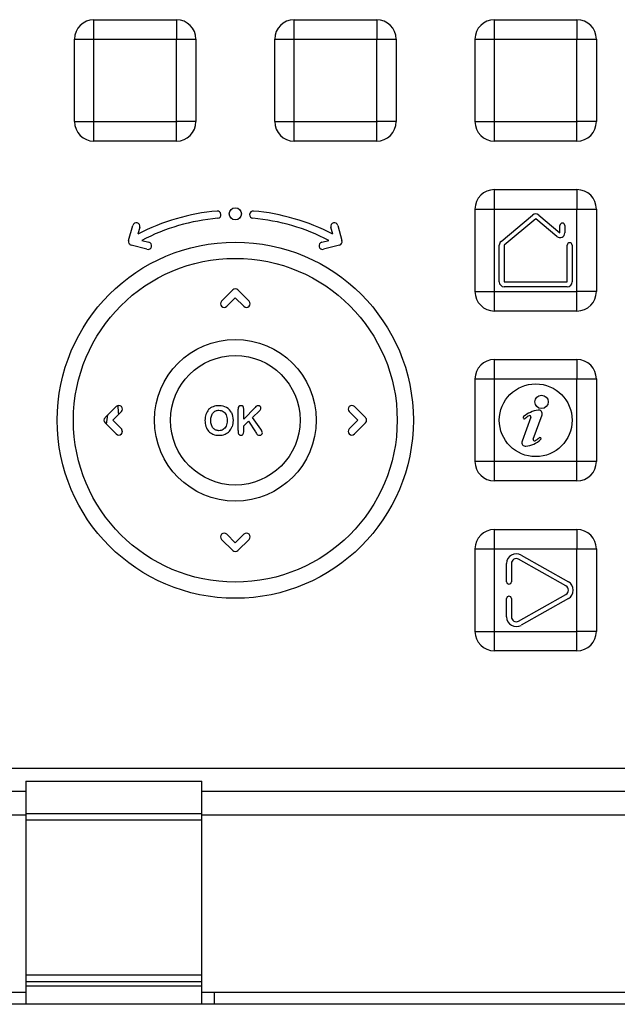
# Model space of a CAD drawing. Header units: millimetres. Extents: x 196 to 794, y 103 to 1299.
# Tile 5 of 9: x 665 to 714, y 651 to 732. Entities that reach past the tile are written whole.
import ezdxf

# ---------------------------------------------------------------- set-up
doc = ezdxf.new("R2010")
doc.units = ezdxf.units.MM
doc.header["$LTSCALE"] = 90.945372
doc.layers.get('0').update_dxf_attribs({"linetype": 'CONTINUOUS'})

msp = doc.modelspace()

# ---------------------------------------------------------------- linework, layer by layer
at = {"color": 7, "linetype": 'Continuous'}
for p, q in [((671.305, 731.936), (678.105, 731.936)), ((671.305, 723.535), (671.305, 731.935)), ((687.805, 731.936), (694.605, 731.936)), ((687.805, 723.535), (687.805, 731.935)), ((704.305, 731.936), (711.105, 731.936)), ((704.305, 723.535), (704.305, 731.935)), ((669.705, 723.536), (669.705, 730.335)), ((671.305, 730.335), (679.705, 730.335)), ((678.105, 721.935), (678.105, 730.335)), ((679.705, 730.335), (679.705, 723.535)), ((686.205, 723.536), (686.205, 730.335)), ((687.805, 730.335), (696.205, 730.335)), ((694.605, 721.935), (694.605, 730.335)), ((696.205, 730.335), (696.205, 723.535)), ((702.705, 723.536), (702.705, 730.335)), ((704.305, 730.335), (712.705, 730.335)), ((711.105, 721.935), (711.105, 730.335)), ((712.705, 730.335), (712.705, 723.535)), ((669.705, 723.535), (678.105, 723.535)), ((686.205, 723.535), (694.605, 723.535)), ((702.705, 723.535), (711.105, 723.535)), ((678.105, 721.935), (671.305, 721.935)), ((694.605, 721.935), (687.805, 721.935)), ((711.105, 721.935), (704.305, 721.935)), ((704.305, 717.936), (711.105, 717.936)), ((704.305, 709.535), (704.305, 717.935)), ((702.705, 709.536), (702.705, 716.335)), ((704.305, 716.335), (712.705, 716.335)), ((711.105, 707.935), (711.105, 716.335)), ((712.705, 716.335), (712.705, 709.535)), ((704.848, 713.66), (707.448, 715.842)), ((707.705, 715.535), (705.105, 713.354)), ((709.448, 714.073), (707.705, 715.535)), ((707.962, 715.842), (709.705, 714.379)), ((674.165, 713.735), (674.501, 714.991)), ((675.081, 714.836), (674.927, 714.26)), ((690.983, 714.26), (690.829, 714.836)), ((691.408, 714.991), (691.745, 713.735)), ((709.705, 714.379), (709.705, 714.979)), ((710.105, 714.979), (710.105, 714.379)), ((675.675, 713.02), (674.377, 713.368)), ((675.254, 713.754), (675.83, 713.6)), ((690.079, 713.6), (690.655, 713.754)), ((691.532, 713.368), (690.234, 713.02)), ((704.705, 710.335), (704.705, 713.354)), ((705.105, 713.354), (705.105, 710.335)), ((710.305, 710.335), (710.305, 713.354)), ((710.705, 713.354), (710.705, 710.335)), ((705.105, 710.335), (710.305, 710.335)), ((710.305, 709.935), (705.105, 709.935)), ((681.823, 708.748), (682.743, 709.667)), ((682.955, 709.03), (682.248, 708.323)), ((683.662, 708.323), (682.955, 709.03)), ((683.167, 709.667), (684.086, 708.748)), ((702.705, 709.535), (711.105, 709.535)), ((711.105, 707.935), (704.305, 707.935)), ((704.305, 703.936), (711.105, 703.936)), ((704.305, 695.535), (704.305, 703.935)), ((702.705, 695.536), (702.705, 702.335)), ((704.305, 702.335), (712.705, 702.335)), ((711.105, 693.935), (711.105, 702.335)), ((712.705, 702.335), (712.705, 695.535)), ((672.223, 699.148), (673.143, 700.067)), ((673.567, 699.642), (672.86, 698.935)), ((683.178, 698.091), (683.178, 699.846)), ((684.595, 699.997), (683.656, 699.018)), ((683.656, 699.018), (683.656, 699.846)), ((684.378, 699.17), (684.959, 699.72)), ((693.05, 698.935), (692.343, 699.642)), ((692.767, 700.067), (693.686, 699.148)), ((707.497, 697.369), (708.225, 699.37)), ((673.143, 697.804), (672.223, 698.723)), ((672.86, 698.935), (673.567, 698.228)), ((684.048, 698.849), (683.656, 698.474)), ((683.656, 697.986), (683.656, 698.474)), ((684.048, 698.849), (684.613, 697.98)), ((685.047, 698.21), (684.378, 699.17)), ((692.343, 698.228), (693.05, 698.935)), ((693.686, 698.723), (692.767, 697.804)), ((707.309, 699.191), (706.584, 697.201)), ((711.105, 695.535), (702.705, 695.535)), ((711.105, 693.935), (704.305, 693.935)), ((682.248, 689.548), (682.955, 688.84)), ((682.955, 688.84), (683.662, 689.548)), ((704.305, 689.936), (711.105, 689.936)), ((704.305, 681.535), (704.305, 689.935)), ((682.743, 688.204), (681.823, 689.123)), ((684.086, 689.123), (683.167, 688.204)), ((702.705, 681.536), (702.705, 688.335)), ((704.305, 688.335), (712.705, 688.335)), ((711.105, 679.935), (711.105, 688.335)), ((712.705, 688.335), (712.705, 681.535)), ((705.305, 685.632), (705.305, 687.135)), ((705.705, 687.135), (705.705, 685.632)), ((710.201, 685.284), (706.301, 687.484)), ((706.498, 687.832), (710.398, 685.632)), ((705.305, 682.735), (705.305, 684.239)), ((705.705, 684.239), (705.705, 682.735)), ((706.301, 682.387), (710.201, 684.587)), ((710.398, 684.239), (706.498, 682.039)), ((702.705, 681.535), (711.105, 681.535)), ((711.105, 679.935), (704.305, 679.935)), ((715.955, 670.235), (649.955, 670.235)), ((665.705, 669.192), (680.205, 669.192)), ((665.705, 669.192), (665.705, 650.815)), ((680.205, 650.815), (680.205, 669.192)), ((637.49, 668.378), (665.705, 668.378)), ((680.205, 668.378), (735.419, 668.378)), ((636.526, 666.435), (665.705, 666.435)), ((680.205, 666.504), (665.705, 666.504)), ((665.705, 666.012), (680.205, 666.012)), ((680.205, 666.435), (736.384, 666.435)), ((680.205, 653.206), (665.705, 653.206)), ((665.705, 652.707), (680.205, 652.707)), ((680.205, 652.315), (665.705, 652.315)), ((617.955, 651.815), (665.705, 651.815)), ((680.205, 651.815), (747.955, 651.815)), ((681.236, 650.815), (681.236, 651.815)), ((786.955, 650.815), (205.955, 650.815))]:
    msp.add_line(p, q, dxfattribs=at)
for centre, radius in [((682.955, 715.935), 0.5), ((682.955, 698.935), 14.671), ((682.955, 698.935), 13.339), ((682.955, 698.935), 6.661), ((682.955, 698.935), 5.339), ((707.705, 698.935), 3), ((708.191, 700.447), 0.55)]:
    msp.add_circle(centre, radius, dxfattribs=at)
for centre, radius, start, end in [((671.306, 730.334), 1.602, 90.03606, 179.95716), ((678.104, 730.334), 1.602, 0.03609, 89.95718), ((687.806, 730.334), 1.602, 90.03606, 179.95716), ((694.604, 730.334), 1.602, 0.03609, 89.95718), ((704.306, 730.334), 1.602, 90.03606, 179.95716), ((711.104, 730.334), 1.602, 0.03609, 89.95718), ((671.306, 723.537), 1.602, 180.03608, 269.95717), ((678.104, 723.537), 1.602, 270.03608, 359.95716), ((687.806, 723.537), 1.602, 180.03608, 269.95717), ((694.604, 723.537), 1.602, 270.03608, 359.95716), ((704.306, 723.537), 1.602, 180.03608, 269.95717), ((711.104, 723.537), 1.602, 270.03608, 359.95716), ((704.306, 716.334), 1.602, 90.03606, 179.95716), ((711.104, 716.334), 1.602, 0.03609, 89.95718), ((682.955, 698.935), 17.3, 95, 117.64889), ((682.955, 698.935), 16.7, 95, 117.45792), ((681.473, 715.871), 0.3, 275, 95), ((684.436, 715.871), 0.3, 85, 265), ((682.955, 698.935), 16.7, 62.54208, 85), ((682.955, 698.935), 17.3, 62.35111, 85), ((707.705, 715.535), 0.4, 50, 130), ((674.791, 714.914), 0.3, 345, 165), ((691.118, 714.914), 0.3, 15, 195), ((709.905, 714.979), 0.2, 0, 180), ((709.705, 714.379), 0.4, 230, 360), ((674.455, 713.658), 0.3, 165, 255), ((675.753, 713.31), 0.3, 255, 75), ((690.157, 713.31), 0.3, 105, 285), ((691.455, 713.658), 0.3, 285, 15), ((705.105, 713.354), 0.4, 130, 180), ((710.505, 713.354), 0.2, 0, 180), ((705.105, 710.335), 0.4, 180, 270), ((710.305, 710.335), 0.4, 270, 360), ((682.955, 709.455), 0.3, 45, 135), ((704.306, 709.537), 1.602, 180.03608, 269.95717), ((711.104, 709.537), 1.602, 270.03608, 359.95716), ((682.036, 708.535), 0.3, 135, 315), ((683.874, 708.535), 0.3, 225, 45), ((704.306, 702.334), 1.602, 90.03606, 179.95716), ((711.104, 702.334), 1.602, 0.03609, 89.95718), ((673.355, 699.855), 0.3, 315, 135), ((682.955, 700.692), 9.707, 183.25933, 187.59895), ((692.555, 699.855), 0.3, 45, 225), ((682.955, 697.39), 10.704, 169.40889, 173.37467), ((708.253, 697.369), 2.426, 98.3597, 129.77442), ((708.253, 697.369), 2.226, 119.21779, 129.77442), ((707.215, 699.225), 0.1, 340, 119.21779), ((707.943, 699.473), 0.3, 340, 98.3597), ((672.436, 698.935), 0.3, 135, 225), ((693.474, 698.935), 0.3, 315, 45), ((706.764, 699.157), 0.1, 129.77442, 309.77442), ((673.355, 698.016), 0.3, 225, 45), ((682.955, 700.692), 9.707, 194.69418, 196.23885), ((683.396, 697.914), 0.211, 208.14125, 219.23767), ((691.158, 701.795), 7.576, 210.23677, 211.37248), ((692.555, 698.016), 0.3, 135, 315), ((706.866, 697.098), 0.3, 160, 276.68357), ((706.642, 699.011), 2.226, 276.68357, 311.29963), ((707.591, 697.335), 0.1, 160, 299.51322), ((706.642, 699.011), 2.026, 299.51322, 311.29963), ((708.045, 697.414), 0.1, 311.29963, 131.29963), ((704.306, 695.537), 1.602, 180.03608, 269.95717), ((711.104, 695.537), 1.602, 270.03608, 359.95716), ((682.036, 689.335), 0.3, 45, 225), ((683.874, 689.335), 0.3, 315, 135), ((704.306, 688.334), 1.602, 90.03606, 179.95716), ((711.104, 688.334), 1.602, 0.03609, 89.95718), ((682.955, 688.416), 0.3, 225, 315), ((706.105, 687.135), 0.8, 60.57254, 180), ((706.105, 687.135), 0.4, 60.57254, 180), ((705.505, 685.632), 0.2, 180, 360), ((710.005, 684.935), 0.8, 299.42746, 60.57254), ((710.005, 684.935), 0.4, 299.42746, 60.57254), ((705.505, 684.239), 0.2, 0, 180), ((706.105, 682.735), 0.8, 180, 299.42746), ((706.105, 682.735), 0.4, 180, 299.42746), ((704.306, 681.537), 1.602, 180.03608, 269.95717), ((711.104, 681.537), 1.602, 270.03608, 359.95716)]:
    msp.add_arc(centre, radius, start, end, dxfattribs=at)
for points in [[(678.105, 731.936), (678.107, 731.936), (678.103, 731.925), (678.107, 731.911), (678.104, 731.877), (678.105, 731.837), (678.105, 731.775), (678.105, 731.696), (678.105, 731.597), (678.105, 731.497), (678.105, 731.36), (678.105, 731.187), (678.105, 730.977), (678.105, 730.8), (678.105, 730.658), (678.104, 730.551), (678.107, 730.461), (678.102, 730.39), (678.112, 730.352), (678.105, 730.335)], [(694.605, 731.936), (694.607, 731.936), (694.603, 731.925), (694.607, 731.911), (694.604, 731.877), (694.605, 731.837), (694.605, 731.775), (694.605, 731.696), (694.605, 731.597), (694.605, 731.497), (694.605, 731.36), (694.605, 731.187), (694.605, 730.977), (694.605, 730.8), (694.605, 730.658), (694.604, 730.551), (694.607, 730.461), (694.602, 730.39), (694.612, 730.352), (694.605, 730.335)], [(711.105, 731.936), (711.107, 731.936), (711.103, 731.925), (711.107, 731.911), (711.104, 731.877), (711.105, 731.837), (711.105, 731.775), (711.105, 731.696), (711.105, 731.597), (711.105, 731.497), (711.105, 731.36), (711.105, 731.187), (711.105, 730.977), (711.105, 730.8), (711.105, 730.658), (711.104, 730.551), (711.107, 730.461), (711.102, 730.39), (711.112, 730.352), (711.105, 730.335)], [(669.704, 730.335), (669.704, 730.337), (669.715, 730.333), (669.729, 730.338), (669.763, 730.334), (669.803, 730.336), (669.865, 730.335), (669.944, 730.335), (670.043, 730.335), (670.143, 730.335), (670.28, 730.335), (670.453, 730.335), (670.663, 730.335), (670.84, 730.335), (670.982, 730.336), (671.089, 730.335), (671.179, 730.337), (671.25, 730.332), (671.288, 730.343), (671.305, 730.335)], [(686.204, 730.335), (686.204, 730.337), (686.215, 730.333), (686.229, 730.338), (686.263, 730.334), (686.303, 730.336), (686.365, 730.335), (686.444, 730.335), (686.543, 730.335), (686.643, 730.335), (686.78, 730.335), (686.953, 730.335), (687.163, 730.335), (687.34, 730.335), (687.482, 730.336), (687.589, 730.335), (687.679, 730.337), (687.75, 730.332), (687.788, 730.343), (687.805, 730.335)], [(702.704, 730.335), (702.704, 730.337), (702.715, 730.333), (702.729, 730.338), (702.763, 730.334), (702.803, 730.336), (702.865, 730.335), (702.944, 730.335), (703.043, 730.335), (703.143, 730.335), (703.28, 730.335), (703.453, 730.335), (703.663, 730.335), (703.84, 730.335), (703.982, 730.336), (704.089, 730.335), (704.179, 730.337), (704.25, 730.332), (704.288, 730.343), (704.305, 730.335)], [(671.305, 721.935), (671.303, 721.935), (671.307, 721.945), (671.303, 721.96), (671.306, 721.994), (671.305, 722.034), (671.305, 722.095), (671.305, 722.175), (671.305, 722.273), (671.305, 722.374), (671.305, 722.511), (671.305, 722.684), (671.305, 722.894), (671.305, 723.071), (671.305, 723.213), (671.305, 723.32), (671.303, 723.41), (671.308, 723.481), (671.297, 723.519), (671.305, 723.535)], [(679.705, 723.535), (679.705, 723.534), (679.695, 723.537), (679.681, 723.533), (679.647, 723.536), (679.606, 723.535), (679.545, 723.536), (679.465, 723.535), (679.367, 723.535), (679.266, 723.535), (679.129, 723.535), (678.956, 723.535), (678.746, 723.535), (678.57, 723.535), (678.427, 723.535), (678.32, 723.536), (678.23, 723.533), (678.159, 723.539), (678.121, 723.528), (678.105, 723.535)], [(687.805, 721.935), (687.803, 721.935), (687.807, 721.945), (687.803, 721.96), (687.806, 721.994), (687.805, 722.034), (687.805, 722.095), (687.805, 722.175), (687.805, 722.273), (687.805, 722.374), (687.805, 722.511), (687.805, 722.684), (687.805, 722.894), (687.805, 723.071), (687.805, 723.213), (687.805, 723.32), (687.803, 723.41), (687.808, 723.481), (687.797, 723.519), (687.805, 723.535)], [(696.205, 723.535), (696.205, 723.534), (696.195, 723.537), (696.181, 723.533), (696.147, 723.536), (696.106, 723.535), (696.045, 723.536), (695.965, 723.535), (695.867, 723.535), (695.766, 723.535), (695.629, 723.535), (695.456, 723.535), (695.246, 723.535), (695.07, 723.535), (694.927, 723.535), (694.82, 723.536), (694.73, 723.533), (694.659, 723.539), (694.621, 723.528), (694.605, 723.535)], [(704.305, 721.935), (704.303, 721.935), (704.307, 721.945), (704.303, 721.96), (704.306, 721.994), (704.305, 722.034), (704.305, 722.095), (704.305, 722.175), (704.305, 722.273), (704.305, 722.374), (704.305, 722.511), (704.305, 722.684), (704.305, 722.894), (704.305, 723.071), (704.305, 723.213), (704.305, 723.32), (704.303, 723.41), (704.308, 723.481), (704.297, 723.519), (704.305, 723.535)], [(712.705, 723.535), (712.705, 723.534), (712.695, 723.537), (712.681, 723.533), (712.647, 723.536), (712.606, 723.535), (712.545, 723.536), (712.465, 723.535), (712.367, 723.535), (712.266, 723.535), (712.129, 723.535), (711.956, 723.535), (711.746, 723.535), (711.57, 723.535), (711.427, 723.535), (711.32, 723.536), (711.23, 723.533), (711.159, 723.539), (711.121, 723.528), (711.105, 723.535)], [(711.105, 717.936), (711.107, 717.936), (711.103, 717.925), (711.107, 717.911), (711.104, 717.877), (711.105, 717.837), (711.105, 717.775), (711.105, 717.696), (711.105, 717.597), (711.105, 717.497), (711.105, 717.36), (711.105, 717.187), (711.105, 716.977), (711.105, 716.8), (711.105, 716.658), (711.104, 716.551), (711.107, 716.461), (711.102, 716.39), (711.112, 716.352), (711.105, 716.335)], [(702.704, 716.335), (702.704, 716.337), (702.715, 716.333), (702.729, 716.338), (702.763, 716.334), (702.803, 716.336), (702.865, 716.335), (702.944, 716.335), (703.043, 716.335), (703.143, 716.335), (703.28, 716.335), (703.453, 716.335), (703.663, 716.335), (703.84, 716.335), (703.982, 716.336), (704.089, 716.335), (704.179, 716.337), (704.25, 716.332), (704.288, 716.343), (704.305, 716.335)], [(704.305, 707.935), (704.303, 707.935), (704.307, 707.945), (704.303, 707.96), (704.306, 707.994), (704.305, 708.034), (704.305, 708.095), (704.305, 708.175), (704.305, 708.273), (704.305, 708.374), (704.305, 708.511), (704.305, 708.684), (704.305, 708.894), (704.305, 709.071), (704.305, 709.213), (704.305, 709.32), (704.303, 709.41), (704.308, 709.481), (704.297, 709.519), (704.305, 709.535)], [(712.705, 709.535), (712.705, 709.534), (712.695, 709.537), (712.681, 709.533), (712.647, 709.536), (712.606, 709.535), (712.545, 709.536), (712.465, 709.535), (712.367, 709.535), (712.266, 709.535), (712.129, 709.535), (711.956, 709.535), (711.746, 709.535), (711.57, 709.535), (711.427, 709.535), (711.32, 709.536), (711.23, 709.533), (711.159, 709.539), (711.121, 709.528), (711.105, 709.535)], [(711.105, 703.936), (711.107, 703.936), (711.103, 703.925), (711.107, 703.911), (711.104, 703.877), (711.105, 703.837), (711.105, 703.775), (711.105, 703.696), (711.105, 703.597), (711.105, 703.497), (711.105, 703.36), (711.105, 703.187), (711.105, 702.977), (711.105, 702.8), (711.105, 702.658), (711.104, 702.551), (711.107, 702.461), (711.102, 702.39), (711.112, 702.352), (711.105, 702.335)], [(702.704, 702.335), (702.704, 702.337), (702.715, 702.333), (702.729, 702.338), (702.763, 702.334), (702.803, 702.336), (702.865, 702.335), (702.944, 702.335), (703.043, 702.335), (703.143, 702.335), (703.28, 702.335), (703.453, 702.335), (703.663, 702.335), (703.84, 702.335), (703.982, 702.336), (704.089, 702.335), (704.179, 702.337), (704.25, 702.332), (704.288, 702.343), (704.305, 702.335)], [(704.305, 693.935), (704.303, 693.935), (704.307, 693.945), (704.303, 693.96), (704.306, 693.994), (704.305, 694.034), (704.305, 694.095), (704.305, 694.175), (704.305, 694.273), (704.305, 694.374), (704.305, 694.511), (704.305, 694.684), (704.305, 694.894), (704.305, 695.071), (704.305, 695.213), (704.305, 695.32), (704.303, 695.41), (704.308, 695.481), (704.297, 695.519), (704.305, 695.535)], [(712.705, 695.535), (712.705, 695.534), (712.695, 695.537), (712.681, 695.533), (712.647, 695.536), (712.606, 695.535), (712.545, 695.536), (712.465, 695.535), (712.367, 695.535), (712.266, 695.535), (712.129, 695.535), (711.956, 695.535), (711.746, 695.535), (711.57, 695.535), (711.427, 695.535), (711.32, 695.536), (711.23, 695.533), (711.159, 695.539), (711.121, 695.528), (711.105, 695.535)], [(711.105, 689.936), (711.107, 689.936), (711.103, 689.925), (711.107, 689.911), (711.104, 689.877), (711.105, 689.837), (711.105, 689.775), (711.105, 689.696), (711.105, 689.597), (711.105, 689.497), (711.105, 689.36), (711.105, 689.187), (711.105, 688.977), (711.105, 688.8), (711.105, 688.658), (711.104, 688.551), (711.107, 688.461), (711.102, 688.39), (711.112, 688.352), (711.105, 688.335)], [(702.704, 688.335), (702.704, 688.337), (702.715, 688.333), (702.729, 688.338), (702.763, 688.334), (702.803, 688.336), (702.865, 688.335), (702.944, 688.335), (703.043, 688.335), (703.143, 688.335), (703.28, 688.335), (703.453, 688.335), (703.663, 688.335), (703.84, 688.335), (703.982, 688.336), (704.089, 688.335), (704.179, 688.337), (704.25, 688.332), (704.288, 688.343), (704.305, 688.335)], [(704.305, 679.935), (704.303, 679.935), (704.307, 679.945), (704.303, 679.96), (704.306, 679.994), (704.305, 680.034), (704.305, 680.095), (704.305, 680.175), (704.305, 680.273), (704.305, 680.374), (704.305, 680.511), (704.305, 680.684), (704.305, 680.894), (704.305, 681.071), (704.305, 681.213), (704.305, 681.32), (704.303, 681.41), (704.308, 681.481), (704.297, 681.519), (704.305, 681.535)], [(712.705, 681.535), (712.705, 681.534), (712.695, 681.537), (712.681, 681.533), (712.647, 681.536), (712.606, 681.535), (712.545, 681.536), (712.465, 681.535), (712.367, 681.535), (712.266, 681.535), (712.129, 681.535), (711.956, 681.535), (711.746, 681.535), (711.57, 681.535), (711.427, 681.535), (711.32, 681.536), (711.23, 681.533), (711.159, 681.539), (711.121, 681.528), (711.105, 681.535)]]:
    msp.add_open_spline(points, degree=3, knots=[0, 0, 0, 0, 0.003523, 0.011856, 0.034764, 0.061361, 0.089742, 0.149312, 0.211007, 0.27398, 0.33784, 0.467424, 0.598812, 0.731558, 0.798354, 0.865392, 0.932642, 0.9662, 1, 1, 1, 1], dxfattribs=at)
for points in [[(681.602, 700.135), (681.422, 700.135), (681.261, 700.106), (681.12, 700.05)], [(682.232, 699.986), (682.056, 700.085), (681.847, 700.135), (681.602, 700.135)], [(683.415, 700.135), (683.341, 700.135), (683.283, 700.111), (683.241, 700.063)], [(683.589, 700.063), (683.544, 700.111), (683.486, 700.135), (683.415, 700.135)], [(684.709, 700.102), (684.677, 700.079), (684.64, 700.044), (684.595, 699.997)], [(684.836, 700.135), (684.783, 700.135), (684.741, 700.124), (684.709, 700.102)], [(685.002, 700.074), (684.96, 700.114), (684.904, 700.135), (684.836, 700.135)], [(685.066, 699.928), (685.066, 699.986), (685.044, 700.034), (685.002, 700.074)], [(680.532, 699.421), (680.481, 699.269), (680.455, 699.102), (680.455, 698.922)], [(680.759, 699.807), (680.659, 699.701), (680.584, 699.572), (680.532, 699.421)], [(681.12, 700.05), (680.978, 699.994), (680.857, 699.913), (680.759, 699.807)], [(680.939, 698.922), (680.939, 699.054), (680.955, 699.174), (680.989, 699.281)], [(680.989, 699.281), (681.023, 699.387), (681.07, 699.475), (681.128, 699.544)], [(681.128, 699.544), (681.186, 699.612), (681.256, 699.665), (681.337, 699.701)], [(681.337, 699.701), (681.417, 699.736), (681.506, 699.756), (681.602, 699.756)], [(681.602, 699.756), (681.736, 699.756), (681.855, 699.722), (681.958, 699.657)], [(681.958, 699.657), (682.061, 699.593), (682.142, 699.496), (682.197, 699.37)], [(682.197, 699.37), (682.253, 699.244), (682.282, 699.094), (682.282, 698.922)], [(682.631, 699.562), (682.541, 699.746), (682.407, 699.886), (682.232, 699.986)], [(682.631, 699.562), (682.721, 699.379), (682.766, 699.165), (682.766, 698.918)], [(683.241, 700.063), (683.199, 700.015), (683.178, 699.942), (683.178, 699.846)], [(683.656, 699.846), (683.656, 699.942), (683.634, 700.015), (683.589, 700.063)], [(684.959, 699.72), (685.029, 699.788), (685.066, 699.857), (685.066, 699.928)], [(680.455, 698.922), (680.455, 698.745), (680.479, 698.579), (680.529, 698.427)], [(680.989, 698.558), (680.955, 698.666), (680.939, 698.786), (680.939, 698.922)], [(681.132, 698.288), (681.071, 698.358), (681.023, 698.448), (680.989, 698.558)], [(682.19, 698.45), (682.129, 698.321), (682.048, 698.228), (681.945, 698.167)], [(682.282, 698.922), (682.282, 698.735), (682.251, 698.577), (682.19, 698.45)], [(682.766, 698.918), (682.766, 698.735), (682.741, 698.569), (682.692, 698.421)], [(680.529, 698.427), (680.579, 698.275), (680.653, 698.144), (680.75, 698.036)], [(680.75, 698.036), (680.848, 697.927), (680.97, 697.843), (681.117, 697.784)], [(681.117, 697.784), (681.261, 697.726), (681.427, 697.695), (681.612, 697.695)], [(681.345, 698.128), (681.264, 698.164), (681.194, 698.217), (681.132, 698.288)], [(681.609, 698.075), (681.512, 698.075), (681.425, 698.093), (681.345, 698.128)], [(681.945, 698.167), (681.842, 698.106), (681.731, 698.075), (681.609, 698.075)], [(681.612, 697.695), (681.797, 697.695), (681.961, 697.724), (682.106, 697.782)], [(682.106, 697.782), (682.25, 697.84), (682.37, 697.924), (682.47, 698.034)], [(682.47, 698.034), (682.568, 698.143), (682.642, 698.271), (682.692, 698.421)], [(683.178, 698.091), (683.178, 698.015), (683.18, 697.958), (683.183, 697.919)], [(683.183, 697.919), (683.186, 697.879), (683.194, 697.843), (683.21, 697.814)], [(683.233, 697.78), (683.25, 697.759), (683.272, 697.741), (683.297, 697.727)], [(683.297, 697.727), (683.31, 697.72), (683.323, 697.714), (683.336, 697.709)], [(683.336, 697.709), (683.361, 697.7), (683.387, 697.695), (683.415, 697.695)], [(683.415, 697.695), (683.486, 697.695), (683.544, 697.719), (683.588, 697.766)], [(683.588, 697.766), (683.634, 697.814), (683.656, 697.887), (683.656, 697.986)], [(684.689, 697.851), (684.719, 697.803), (684.754, 697.766), (684.796, 697.738)], [(684.796, 697.738), (684.838, 697.71), (684.891, 697.695), (684.959, 697.695)], [(684.959, 697.695), (685.029, 697.695), (685.084, 697.714), (685.126, 697.753)], [(685.153, 698.034), (685.129, 698.085), (685.094, 698.143), (685.047, 698.21)], [(685.126, 697.753), (685.168, 697.792), (685.189, 697.837), (685.189, 697.89)], [(685.189, 697.89), (685.189, 697.937), (685.176, 697.985), (685.153, 698.034)]]:
    msp.add_open_spline(points, degree=3, dxfattribs=at)

doc.saveas('drawing.dxf')
